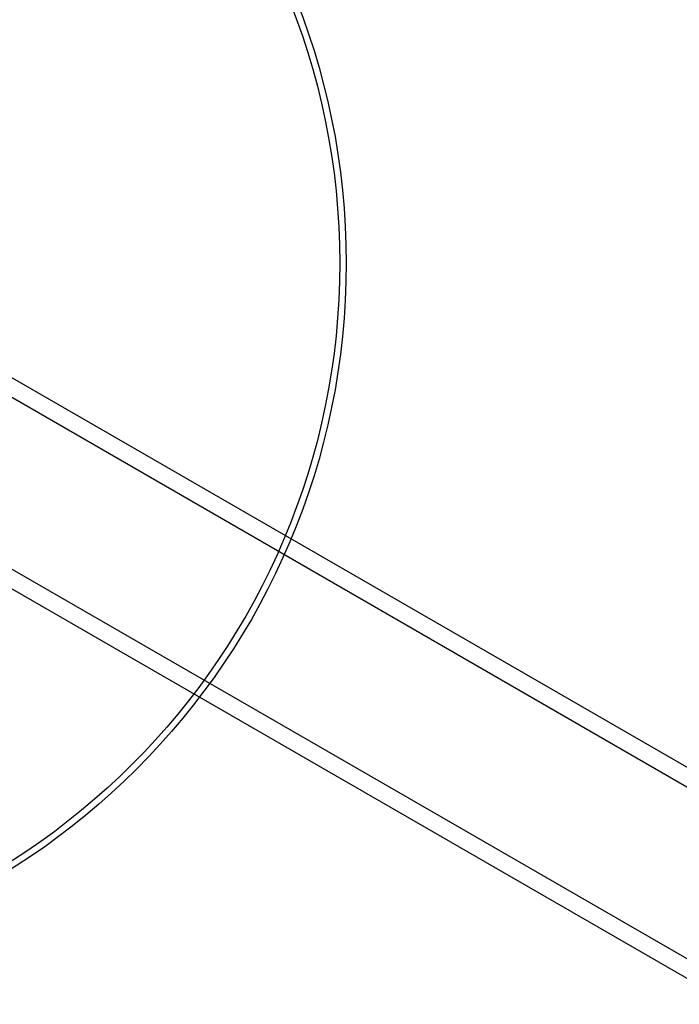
# Model space of a CAD drawing. Header units: millimetres. Extents: x 50 to 4150, y 50 to 2920.
# Tile 161 of 167: x 1308 to 1366, y 1946 to 2032. Entities that reach past the tile are written whole.
import ezdxf

# ---------------------------------------------------------------- set-up
doc = ezdxf.new("R2010")
doc.units = ezdxf.units.MM
doc.header["$LTSCALE"] = 10
doc.linetypes.add('SLD-Solido', pattern=[0])
doc.layers.add('QUOTE', color=1, linetype='SLD-Solido')
doc.styles.add('SLDTEXTSTYLE0', font='GOTHIC.TTF', dxfattribs={"width": 0.913})
doc.dimstyles.new('SLDDIMSTYLE0', dxfattribs={"dimtxt": 26.458333, "dimasz": 20, "dimexe": 0, "dimexo": 0.0625, "dimgap": 6.614583, "dimtad": 1, "dimdec": 1, "dimrnd": 1e-09, "dimzin": 12, "dimdsep": 46, "dimtxsty": 'SLDTEXTSTYLE0', "dimsah": 1, "dimcen": 0.09, "dimadec": 0, "dimazin": 3, "dimtfac": 1, "dimtdec": 1, "dimtofl": 0, "dimtmove": 0, "dimatfit": 3, "dimfxl": 1, "dimfrac": 2, "dimtolj": 1, "dimtzin": 12, "dimarcsym": 0})

# ---------------------------------------------------------------- blocks, each defined once
blk = doc.blocks.new('_D')
at = {"layer": 'QUOTE', "transparency": 16777216}
for p, q in [((784.255, 2020.901), (784.255, 2701.321)), ((1764.255, 2020.901), (1764.255, 2701.321)), ((1764.255, 2691.321), (784.255, 2691.321))]:
    blk.add_line(p, q, dxfattribs=at)
for points in [[(784.255, 2691.321), (804.255, 2688.821), (804.255, 2693.821)], [(1764.255, 2691.321), (1744.255, 2693.821), (1744.255, 2688.821)]]:
    blk.add_solid(points, dxfattribs=at)
at = {"layer": 'QUOTE', "transparency": 16777216, "char_height": 26.4583, "attachment_point": 1, "style": 'SLDTEXTSTYLE0'}
for s, insert in [('%%c', (1244.676, 2725.117)), ('980', (1284.614, 2725.117))]:
    blk.add_mtext(s, dxfattribs=dict(at, insert=insert))
blk = doc.blocks.new('_D_1')
at = {"layer": 'QUOTE', "transparency": 16777216}
for p, q in [((794.255, 2020.901), (794.255, 2573.355)), ((1754.255, 2020.901), (1754.255, 2573.355)), ((1754.255, 2563.355), (794.255, 2563.355))]:
    blk.add_line(p, q, dxfattribs=at)
for points in [[(794.255, 2563.355), (814.255, 2560.855), (814.255, 2565.855)], [(1754.255, 2563.355), (1734.255, 2565.855), (1734.255, 2560.855)]]:
    blk.add_solid(points, dxfattribs=at)
at = {"layer": 'QUOTE', "transparency": 16777216, "char_height": 26.4583, "attachment_point": 1, "style": 'SLDTEXTSTYLE0'}
for s, insert in [('%%c', (1244.676, 2597.151)), ('960', (1284.614, 2597.151))]:
    blk.add_mtext(s, dxfattribs=dict(at, insert=insert))

msp = doc.modelspace()

# ---------------------------------------------------------------- linework, layer by layer
for p, q in [((1471.03, 1906.53), (1282.529, 2015.361)), ((1470.102, 1905.334), (1282.248, 2013.792)), ((1275.748, 2002.533), (1463.605, 1894.074)), ((1274.529, 2001.505), (1463.009, 1892.686))]:
    msp.add_line(p, q)
for radius in [490, 490, 480, 480, 150, 148.158, 147.011, 145.169, 62.63, 62.062]:
    msp.add_circle((1274.255, 2010.901), radius)

# ---------------------------------------------------------------- dimensions: what is measured, and where the dimension line sits
at = {"layer": 'QUOTE'}
for base, p1, p2, picture, middle in [((784.255, 2691.321), (1764.255, 2010.901), (784.255, 2010.901), '_D', (1293.97, 2691.321)), ((794.255, 2563.355), (1754.255, 2010.901), (794.255, 2010.901), '_D_1', (1293.97, 2563.355))]:
    dim = msp.add_linear_dim(base=base, p1=p1, p2=p2, angle=0, text='%%c<>', dimstyle='SLDDIMSTYLE0', dxfattribs=at)
    dim.commit()
    dim.dimension.update_dxf_attribs({"geometry": picture, "text_midpoint": middle, "dimtype": 160})

doc.saveas('drawing.dxf')
